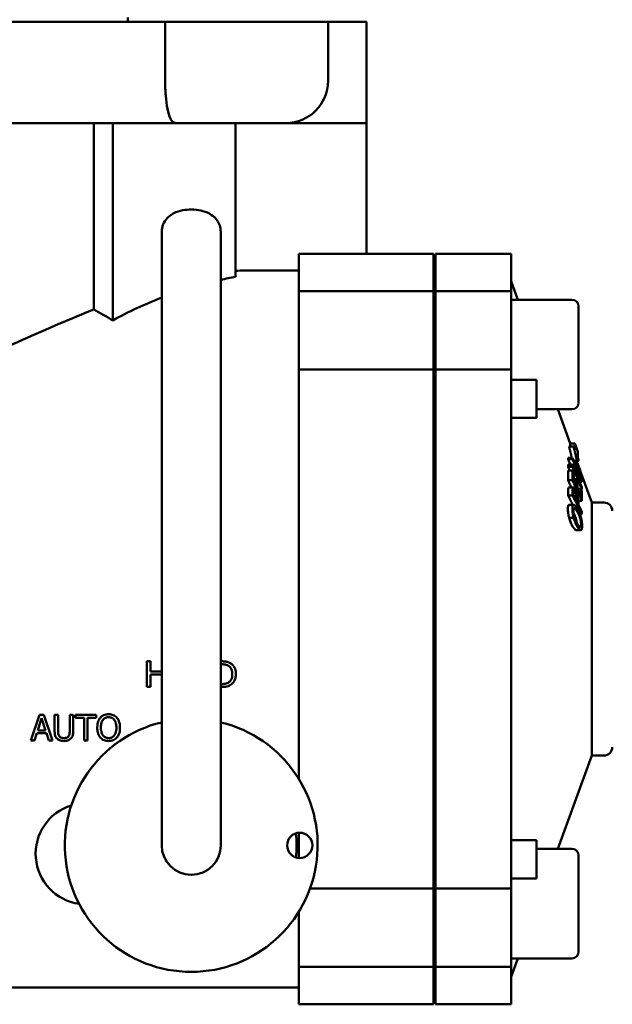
# Model space of a CAD drawing. Header units: millimetres. Extents: x 0 to 1680, y 0 to 1188.
# Tile 17 of 28: x 609 to 679, y 719 to 836. Entities that reach past the tile are written whole.
import ezdxf

# ---------------------------------------------------------------- set-up
doc = ezdxf.new("R2010")
doc.units = ezdxf.units.MM
doc.header["$LTSCALE"] = 4
doc.layers.add('Видимый контур (ГОСТ)', color=7, linetype='Continuous', lineweight=50)
doc.layers.add('Линия резьбы (ГОСТ)', color=7, linetype='Continuous', lineweight=25)

msp = doc.modelspace()

# ---------------------------------------------------------------- linework, layer by layer
at = {"layer": 'Видимый контур (ГОСТ)'}
for p, q in [((626.039, 835.946), (503.829, 835.946)), ((621.589, 835.946), (621.589, 836.446)), ((645.363, 835.946), (626.039, 835.946)), ((626.039, 828.946), (626.039, 835.946)), ((649.934, 835.946), (645.363, 835.946)), ((645.363, 828.946), (645.363, 835.946)), ((649.934, 823.946), (649.934, 835.946)), ((627.33, 823.946), (598.828, 823.946)), ((617.56, 801.837), (617.56, 823.946)), ((619.812, 800.523), (619.812, 823.946)), ((640.363, 823.946), (627.33, 823.946)), ((634.376, 805.699), (634.376, 823.946)), ((642.885, 823.946), (640.363, 823.946)), ((649.934, 823.946), (642.885, 823.946)), ((649.934, 808.446), (649.934, 823.946)), ((625.629, 811.071), (625.629, 800.461)), ((632.629, 811.071), (632.629, 800.461)), ((641.894, 803.997), (641.894, 808.446)), ((641.894, 808.446), (657.894, 808.446)), ((657.894, 803.997), (657.894, 808.446)), ((658.094, 803.997), (658.094, 808.446)), ((658.094, 808.446), (667.094, 808.446)), ((667.094, 803.997), (667.094, 808.446)), ((635.424, 806.446), (641.894, 806.446)), ((667.895, 802.997), (667.094, 805.196)), ((641.894, 794.726), (641.894, 803.997)), ((641.894, 803.997), (657.894, 803.997)), ((657.894, 794.726), (657.894, 803.997)), ((658.094, 794.726), (658.094, 803.997)), ((658.094, 803.997), (667.094, 803.997)), ((667.094, 794.726), (667.094, 803.997)), ((674.294, 802.997), (667.094, 802.997)), ((675.094, 802.197), (675.094, 790.797)), ((625.629, 800.461), (625.629, 797.18)), ((632.629, 797.18), (632.629, 800.461)), ((658.094, 800.497), (657.894, 800.497)), ((625.629, 797.18), (625.629, 746.294)), ((632.629, 797.18), (632.629, 746.294)), ((641.894, 746.171), (641.894, 794.726)), ((641.894, 794.726), (657.894, 794.726)), ((657.894, 733.166), (657.894, 794.726)), ((658.094, 733.166), (658.094, 794.726)), ((658.094, 794.726), (667.094, 794.726)), ((667.094, 733.166), (667.094, 794.726)), ((670.094, 793.512), (667.094, 793.512)), ((670.094, 793.512), (670.094, 792.071)), ((658.094, 792.497), (657.894, 792.497)), ((670.094, 788.997), (670.094, 792.071)), ((674.294, 789.997), (670.094, 789.997)), ((674.101, 785.946), (672.627, 789.997)), ((667.159, 788.997), (670.094, 788.997)), ((674.101, 785.946), (674.101, 785.596)), ((674.633, 785.946), (674.101, 785.946)), ((674.633, 785.197), (674.633, 785.946)), ((674.997, 784.946), (674.633, 785.946)), ((674.482, 785.596), (673.95, 785.596)), ((674.633, 785.197), (674.482, 785.596)), ((674.997, 784.946), (674.997, 784.231)), ((674.371, 784.26), (673.839, 784.26)), ((674.376, 784.075), (673.844, 784.075)), ((674.378, 783.473), (673.846, 783.473)), ((674.896, 783.878), (674.53, 783.878)), ((676.649, 778.946), (674.854, 783.878)), ((674.896, 783.878), (675.13, 783.878)), ((675.13, 783.878), (674.997, 784.231)), ((657.894, 782.582), (658.094, 782.582)), ((674.371, 783.191), (673.839, 783.191)), ((674.372, 782.728), (673.84, 782.728)), ((674.503, 782.44), (674.372, 782.728)), ((674.374, 781.585), (673.842, 781.585)), ((674.814, 780.871), (674.51, 781.539)), ((674.808, 781.711), (674.511, 781.711)), ((674.939, 781.422), (674.808, 781.711)), ((675.486, 781.381), (675.209, 781.381)), ((674.476, 780.736), (673.944, 780.736)), ((675.357, 779.677), (674.945, 780.582)), ((675.349, 780.578), (674.947, 780.578)), ((675.48, 780.289), (675.349, 780.578)), ((675.479, 780.534), (675.368, 780.534)), ((674.375, 779.782), (673.843, 779.782)), ((674.949, 778.929), (674.506, 779.808)), ((674.882, 779.7), (674.561, 779.7)), ((675.483, 779.146), (675.068, 779.146)), ((676.649, 778.946), (676.649, 748.946)), ((676.649, 778.946), (678.094, 778.946)), ((674.499, 778.674), (673.967, 778.674)), ((674.51, 778.675), (673.978, 778.675)), ((675.488, 777.857), (675.075, 778.679)), ((675.483, 777.577), (675.228, 777.577)), ((674.499, 777.141), (673.967, 777.141)), ((675.34, 775.67), (674.808, 775.67)), ((624.286, 760.12), (623.881, 760.12)), ((623.881, 757.072), (623.881, 760.12)), ((624.286, 760.12), (624.286, 758.924)), ((632.719, 760.12), (632.629, 760.12)), ((625.629, 758.924), (624.286, 758.924)), ((632.629, 759.769), (632.738, 759.769)), ((624.286, 758.563), (624.286, 757.072)), ((624.286, 758.563), (625.629, 758.563)), ((623.881, 757.072), (624.286, 757.072)), ((632.738, 757.422), (632.629, 757.422)), ((632.629, 757.072), (632.726, 757.072)), ((610.113, 750.731), (611.141, 753.779)), ((611.38, 753.364), (610.911, 751.929)), ((611.64, 753.779), (611.141, 753.779)), ((611.852, 751.929), (611.38, 753.364)), ((611.64, 753.779), (612.667, 750.731)), ((612.919, 751.878), (612.919, 753.779)), ((613.324, 753.779), (612.919, 753.779)), ((613.324, 753.779), (613.324, 751.878)), ((615.125, 753.779), (614.72, 753.779)), ((614.72, 751.868), (614.72, 753.779)), ((615.125, 753.779), (615.125, 751.878)), ((617.844, 753.779), (615.394, 753.779)), ((615.394, 753.419), (615.394, 753.779)), ((615.394, 753.419), (616.417, 753.419)), ((616.417, 750.731), (616.417, 753.419)), ((616.822, 753.419), (616.822, 750.731)), ((616.822, 753.419), (617.844, 753.419)), ((617.844, 753.779), (617.844, 753.419)), ((611.852, 751.929), (610.911, 751.929)), ((610.113, 750.731), (610.523, 750.731)), ((610.8, 751.584), (610.523, 750.731)), ((610.8, 751.584), (611.963, 751.584)), ((612.24, 750.731), (611.963, 751.584)), ((612.24, 750.731), (612.667, 750.731)), ((616.417, 750.731), (616.822, 750.731)), ((676.649, 748.946), (672.627, 737.896)), ((676.649, 748.946), (678.094, 748.946)), ((625.629, 746.294), (625.629, 738.294)), ((632.629, 738.294), (632.629, 746.294)), ((657.894, 745.311), (658.094, 745.311)), ((641.894, 736.798), (641.894, 739.791)), ((667.159, 738.896), (670.094, 738.896)), ((670.094, 735.821), (670.094, 738.896)), ((674.294, 737.896), (670.094, 737.896)), ((675.094, 737.096), (675.094, 725.696)), ((670.094, 735.821), (670.094, 734.381)), ((658.094, 735.396), (657.894, 735.396)), ((667.094, 734.381), (670.094, 734.381)), ((643.225, 733.166), (657.894, 733.166)), ((657.894, 723.896), (657.894, 733.166)), ((658.094, 723.896), (658.094, 733.166)), ((658.094, 733.166), (667.094, 733.166)), ((667.094, 723.896), (667.094, 733.166)), ((641.894, 723.896), (641.894, 730.418)), ((658.094, 727.396), (657.894, 727.396)), ((641.894, 719.446), (641.894, 723.896)), ((641.894, 723.896), (657.894, 723.896)), ((657.894, 719.446), (657.894, 723.896)), ((658.094, 719.446), (658.094, 723.896)), ((658.094, 723.896), (667.094, 723.896)), ((674.294, 724.896), (667.094, 724.896)), ((667.895, 724.896), (667.094, 722.696)), ((667.094, 719.446), (667.094, 723.896)), ((587.434, 721.446), (641.894, 721.446)), ((641.894, 719.446), (657.894, 719.446)), ((658.094, 719.446), (667.094, 719.446))]:
    msp.add_line(p, q, dxfattribs=at)
msp.add_circle((642.003, 738.294), 1.5, dxfattribs=at)
for centre, radius, start, end in [((640.363, 828.946), 5, 270, 0), ((674.294, 802.197), 0.8, 0, 90), ((674.294, 790.797), 0.8, 270, 0), ((678.094, 777.946), 1, 0, 90), ((629.129, 738.294), 15, 103.4934, 76.5066), ((678.094, 749.946), 1, 270, 0), ((616.669, 737.293), 6, 107.20704, 261.98472), ((629.129, 738.294), 12.5, 353.43566, 6.56434), ((629.129, 738.294), 3.5, 180, 0), ((674.294, 737.096), 0.8, 0, 90), ((674.294, 725.696), 0.8, 270, 0)]:
    msp.add_arc(centre, radius, start, end, dxfattribs=at)
for centre, major_axis, ratio, start_param, end_param in [((642.807, 763.946), (45.156, 0), 0.9411765, 1.758605, 1.7981561), ((642.807, 763.946), (45.156, 0), 0.9411765, 1.9610504, 2.1050875), ((599.443, 763.946), (0, -42.5), 0.9411765, 2.6073015, 2.6715445), ((611.33, 783.725), (62.518, 0), 0.4902433, 0.011424, 0.0174695), ((611.363, 783.726), (62.485, 0), 0.4902433, 6.2657145, 6.2749257), ((611.862, 783.725), (62.518, 0), 0.4902433, 0.011424, 0.0174695), ((611.895, 783.726), (62.485, 0), 0.4902433, 6.2657145, 6.2749257), ((611.466, 782.105), (62.383, 0), 0.5997994, 6.2692865, 6.2998548), ((611.998, 782.105), (62.383, 0), 0.5997994, 6.2692865, 6.2998548), ((613.116, 781.816), (61.396, 0), 0.5997994, 6.2756615, 6.3001227), ((615.72, 781.148), (59.095, 0), 0.5997994, 6.2753685, 6.2990682), ((616.842, 780.859), (58.105, 0), 0.5997994, 6.2752353, 6.2993389), ((621.335, 781.068), (54.155, 0), 0.4902433, 0.0117792, 0.0201726), ((611.449, 780.367), (62.399, 0), 0.690225, 6.2696046, 6.2818761), ((611.981, 780.367), (62.399, 0), 0.690225, 6.2696046, 6.2818761), ((620.351, 779.954), (55.008, 0), 0.5997994, 6.2747875, 6.3020898), ((621.32, 781.07), (54.17, 0), 0.4902433, 6.2630134, 6.2699908), ((621.477, 779.666), (54.013, 0), 0.5997994, 6.2671324, 6.3024377), ((621.414, 778.162), (54.076, 0), 0.690225, 6.2675033, 6.2749949)]:
    msp.add_ellipse(centre, major_axis=major_axis, ratio=ratio, start_param=start_param, end_param=end_param, dxfattribs=at)
for points, knots in [([(627.33, 823.946), (627.328, 823.946), (627.327, 823.946), (627.195, 823.947), (627.072, 823.992), (626.85, 824.171), (626.749, 824.303), (626.514, 824.76), (626.395, 825.147), (626.212, 826.084), (626.146, 826.609), (626.06, 827.747), (626.039, 828.343), (626.039, 828.946)], [-1.6718492, -1.6718492, -1.6718492, -1.6718492, -1.67069251, -1.67069251, -1.53817695, -1.53817695, -1.40940816, -1.40940816, -1.20548743, -1.20548743, -1.01713188, -1.01713188, -0.83534626, -0.83534626, -0.83534626, -0.83534626]), ([(632.629, 811.071), (632.629, 811.319), (632.586, 811.565), (632.434, 812.023), (632.322, 812.228), (632.049, 812.614), (631.884, 812.776), (631.488, 813.096), (631.262, 813.219), (630.684, 813.476), (630.339, 813.564), (629.629, 813.677), (629.265, 813.697), (628.556, 813.668), (628.212, 813.624), (627.489, 813.444), (627.11, 813.314), (626.563, 812.935), (626.427, 812.824), (626.097, 812.48), (625.899, 812.209), (625.682, 811.617), (625.629, 811.345), (625.629, 811.071)], [3.1415927, 3.1415927, 3.1415927, 3.1415927, 3.2768395, 3.2768395, 3.4241177, 3.4241177, 3.6109433, 3.6109433, 3.8871413, 3.8871413, 4.3402427, 4.3402427, 4.8104474, 4.8104474, 5.2577385, 5.2577385, 5.7497561, 5.7497561, 5.9081526, 5.9081526, 6.1336058, 6.1336058, 6.2831853, 6.2831853, 6.2831853, 6.2831853]), ([(617.56, 801.837), (614.864, 800.756), (612.034, 799.532), (606.04, 796.86), (602.869, 795.404), (599.613, 793.946)], [-13.1938653, -13.1938653, -13.1938653, -13.1938653, -12.1299861, -12.1299861, -11.0217708, -11.0217708, -11.0217708, -11.0217708]), ([(674.925, 783.716), (675.051, 783.401), (675.133, 783.173), (675.243, 782.857), (675.303, 782.676), (675.355, 782.502)], [-0.10247966, -0.10247966, -0.10247966, -0.10247966, -0.05875444, -0.05875444, -0.00165651, -0.00165651, -0.00165651, -0.00165651]), ([(673.848, 780.311), (673.848, 780.394), (673.851, 780.477), (673.861, 780.591), (673.868, 780.631), (673.887, 780.692), (673.899, 780.713), (673.913, 780.724)], [0, 0, 0, 0, 0.036189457, 0.036189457, 0.060489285, 0.060489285, 0.082986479, 0.082986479, 0.082986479, 0.082986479]), ([(674.445, 780.724), (674.431, 780.713), (674.419, 780.692), (674.4, 780.631), (674.394, 780.591), (674.383, 780.477), (674.381, 780.394), (674.38, 780.311)], [-0.082987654, -0.082987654, -0.082987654, -0.082987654, -0.060492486, -0.060492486, -0.036195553, -0.036195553, 0, 0, 0, 0]), ([(674.705, 780.447), (674.665, 780.528), (674.623, 780.601), (674.573, 780.668), (674.541, 780.71), (674.482, 780.74), (674.462, 780.738), (674.445, 780.724)], [-0.18739655, -0.18739655, -0.18739655, -0.18739655, -0.06565254, -0.06565254, -0.02643461, -0.02643461, 0, 0, 0, 0]), ([(674.508, 780.04), (674.508, 780.107), (674.51, 780.178), (674.518, 780.251), (674.522, 780.275), (674.534, 780.312), (674.541, 780.324), (674.549, 780.331)], [0, 0, 0, 0, 0.029184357, 0.029184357, 0.039383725, 0.039383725, 0.047342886, 0.047342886, 0.047342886, 0.047342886]), ([(674.549, 780.331), (674.558, 780.339), (674.568, 780.341), (674.58, 780.336), (674.589, 780.333), (674.597, 780.327), (674.605, 780.32), (674.609, 780.316), (674.613, 780.312), (674.617, 780.308), (674.618, 780.306), (674.619, 780.305), (674.62, 780.303), (674.638, 780.283), (674.656, 780.256), (674.674, 780.224), (674.688, 780.2), (674.702, 780.174), (674.716, 780.147)], [-0.049095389, -0.049095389, -0.049095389, -0.049095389, -0.039658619, -0.039658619, -0.039658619, -0.033150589, -0.033150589, -0.033150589, -0.029769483, -0.029769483, -0.029769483, -0.028568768, -0.028568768, -0.028568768, -0.01210115, -0.01210115, -0.01210115, 0, 0, 0, 0]), ([(674.955, 779.774), (674.939, 779.836), (674.921, 779.897), (674.878, 780.03), (674.856, 780.093), (674.794, 780.257), (674.75, 780.358), (674.705, 780.447)], [-0.070747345, -0.070747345, -0.070747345, -0.070747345, -0.056496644, -0.056496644, -0.039411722, -0.039411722, 0, 0, 0, 0]), ([(674.716, 780.147), (674.746, 780.087), (674.777, 780.019), (674.818, 779.911), (674.831, 779.873), (674.858, 779.786), (674.871, 779.744), (674.882, 779.7)], [0, 0, 0, 0, 0.026276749, 0.026276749, 0.037443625, 0.037443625, 0.047782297, 0.047782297, 0.047782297, 0.047782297]), ([(674.882, 779.7), (674.899, 779.637), (674.913, 779.575), (674.93, 779.472), (674.938, 779.415), (674.949, 779.259), (674.95, 779.185), (674.95, 779.12)], [0, 0, 0, 0, 0.019679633, 0.019679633, 0.033691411, 0.033691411, 0.046600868, 0.046600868, 0.046600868, 0.046600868]), ([(675.076, 778.916), (675.076, 778.994), (675.074, 779.079), (675.059, 779.247), (675.05, 779.325), (675.015, 779.53), (674.988, 779.65), (674.955, 779.774)], [-0.10121398, -0.10121398, -0.10121398, -0.10121398, -0.06718675, -0.06718675, -0.03832997, -0.03832997, 0, 0, 0, 0]), ([(673.825, 778.164), (673.825, 778.285), (673.832, 778.392), (673.862, 778.547), (673.88, 778.59), (673.916, 778.65), (673.94, 778.669), (673.967, 778.674)], [0, 0, 0, 0, 0.04648558, 0.04648558, 0.08562396, 0.08562396, 0.13453432, 0.13453432, 0.13453432, 0.13453432]), ([(673.967, 777.141), (673.944, 777.229), (673.923, 777.319), (673.886, 777.5), (673.871, 777.589), (673.848, 777.762), (673.839, 777.845), (673.828, 778.009), (673.825, 778.089), (673.825, 778.164)], [0, 0, 0, 0, 0.0278435, 0.0278435, 0.05541797, 0.05541797, 0.08295787, 0.08295787, 0.11215311, 0.11215311, 0.11215311, 0.11215311]), ([(674.499, 778.674), (674.472, 778.669), (674.448, 778.65), (674.412, 778.59), (674.394, 778.548), (674.364, 778.392), (674.357, 778.285), (674.357, 778.164)], [-0.13452573, -0.13452573, -0.13452573, -0.13452573, -0.08563476, -0.08563476, -0.04651725, -0.04651725, 0, 0, 0, 0]), ([(674.357, 778.164), (674.357, 778.089), (674.36, 778.009), (674.371, 777.845), (674.38, 777.762), (674.403, 777.589), (674.418, 777.5), (674.455, 777.319), (674.476, 777.229), (674.499, 777.141)], [-0.11215297, -0.11215297, -0.11215297, -0.11215297, -0.08295893, -0.08295893, -0.05542014, -0.05542014, -0.02784459, -0.02784459, 0, 0, 0, 0]), ([(674.485, 777.947), (674.485, 778.01), (674.488, 778.066), (674.494, 778.115), (674.497, 778.137), (674.501, 778.158), (674.506, 778.176), (674.508, 778.183), (674.51, 778.19), (674.512, 778.197), (674.516, 778.207), (674.519, 778.216), (674.524, 778.225), (674.542, 778.263), (674.567, 778.278), (674.596, 778.276)], [-0.079023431, -0.079023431, -0.079023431, -0.079023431, -0.054902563, -0.054902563, -0.054902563, -0.043718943, -0.043718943, -0.043718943, -0.039241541, -0.039241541, -0.039241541, -0.032175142, -0.032175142, -0.032175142, 0, 0, 0, 0]), ([(674.596, 777.221), (674.575, 777.293), (674.556, 777.368), (674.522, 777.525), (674.511, 777.593), (674.49, 777.759), (674.485, 777.858), (674.485, 777.947)], [0, 0, 0, 0, 0.023227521, 0.023227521, 0.048114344, 0.048114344, 0.094083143, 0.094083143, 0.094083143, 0.094083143]), ([(674.842, 776.606), (674.838, 776.649), (674.832, 776.693), (674.808, 776.841), (674.785, 776.944), (674.714, 777.198), (674.67, 777.319), (674.594, 777.51), (674.546, 777.615), (674.497, 777.709)], [-0.126736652, -0.126736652, -0.126736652, -0.126736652, -0.118282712, -0.118282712, -0.099064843, -0.099064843, -0.070420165, -0.070420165, -0.029136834, -0.029136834, -0.029136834, -0.029136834]), ([(674.92, 778.225), (674.792, 778.444), (674.71, 778.54), (674.6, 778.647), (674.546, 778.68), (674.499, 778.674)], [-0.10408616, -0.10408616, -0.10408616, -0.10408616, -0.05394118, -0.05394118, 0, 0, 0, 0]), ([(674.596, 778.276), (674.621, 778.275), (674.648, 778.259), (674.702, 778.214), (674.736, 778.18), (674.828, 778.058), (674.879, 777.98), (674.928, 777.895)], [0, 0, 0, 0, 0.027230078, 0.027230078, 0.051426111, 0.051426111, 0.077615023, 0.077615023, 0.077615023, 0.077615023]), ([(675.353, 777.206), (675.324, 777.307), (675.293, 777.402), (675.223, 777.595), (675.184, 777.691), (675.071, 777.948), (674.995, 778.095), (674.92, 778.225)], [-0.13204849, -0.13204849, -0.13204849, -0.13204849, -0.10065779, -0.10065779, -0.06613707, -0.06613707, 0, 0, 0, 0]), ([(674.928, 777.895), (675.007, 777.758), (675.093, 777.593), (675.201, 777.32), (675.246, 777.2), (675.316, 776.947), (675.339, 776.844), (675.366, 776.681), (675.373, 776.623), (675.383, 776.508), (675.386, 776.453), (675.386, 776.401)], [0, 0, 0, 0, 0.06986609, 0.06986609, 0.09976439, 0.09976439, 0.12006701, 0.12006701, 0.13196119, 0.13196119, 0.14453435, 0.14453435, 0.14453435, 0.14453435]), ([(674.387, 776.121), (674.258, 776.343), (674.178, 776.532), (674.07, 776.806), (674.015, 776.967), (673.967, 777.141)], [0, 0, 0, 0, 0.11338933, 0.11338933, 0.24770787, 0.24770787, 0.24770787, 0.24770787]), ([(674.499, 777.141), (674.528, 777.035), (674.56, 776.934), (674.616, 776.773), (674.655, 776.665), (674.776, 776.383), (674.848, 776.243), (674.92, 776.121)], [-0.18378257, -0.18378257, -0.18378257, -0.18378257, -0.1111193, -0.1111193, -0.06247199, -0.06247199, 0, 0, 0, 0]), ([(674.928, 776.451), (674.874, 776.543), (674.819, 776.647), (674.734, 776.834), (674.701, 776.912), (674.645, 777.065), (674.619, 777.141), (674.596, 777.221)], [0, 0, 0, 0, 0.04739879, 0.04739879, 0.0765708, 0.0765708, 0.10215902, 0.10215902, 0.10215902, 0.10215902]), ([(675.386, 776.401), (675.386, 776.352), (675.384, 776.307), (675.375, 776.228), (675.368, 776.195), (675.344, 776.118), (675.322, 776.089), (675.269, 776.068), (675.232, 776.068), (675.095, 776.185), (675.008, 776.312), (674.928, 776.451)], [0, 0, 0, 0, 0.01869905, 0.01869905, 0.03640389, 0.03640389, 0.0682733, 0.0682733, 0.09768549, 0.09768549, 0.13514496, 0.13514496, 0.13514496, 0.13514496]), ([(675.513, 776.18), (675.513, 776.291), (675.506, 776.411), (675.474, 776.682), (675.453, 776.796), (675.414, 776.98), (675.386, 777.094), (675.353, 777.206)], [-0.076511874, -0.076511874, -0.076511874, -0.076511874, -0.056698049, -0.056698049, -0.035447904, -0.035447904, 0, 0, 0, 0]), ([(674.808, 775.67), (674.783, 775.67), (674.756, 775.68), (674.691, 775.718), (674.652, 775.753), (674.54, 775.876), (674.463, 775.991), (674.387, 776.121)], [0.00472861, 0.00472861, 0.00472861, 0.00472861, 0.03156093, 0.03156093, 0.06617167, 0.06617167, 0.13327708, 0.13327708, 0.13327708, 0.13327708]), ([(674.92, 776.121), (674.995, 775.991), (675.072, 775.876), (675.184, 775.753), (675.223, 775.718), (675.293, 775.677), (675.324, 775.667), (675.353, 775.671)], [-0.13326109, -0.13326109, -0.13326109, -0.13326109, -0.06622346, -0.06622346, -0.03158511, -0.03158511, 0, 0, 0, 0]), ([(675.353, 775.671), (675.379, 775.676), (675.403, 775.689), (675.444, 775.739), (675.461, 775.774), (675.488, 775.862), (675.497, 775.913), (675.51, 776.035), (675.513, 776.105), (675.513, 776.18)], [-0.11154756, -0.11154756, -0.11154756, -0.11154756, -0.08340516, -0.08340516, -0.05569494, -0.05569494, -0.02872315, -0.02872315, 0, 0, 0, 0]), ([(633.81, 759.877), (633.733, 759.928), (633.649, 759.969), (633.561, 760.002), (633.53, 760.014), (633.498, 760.025), (633.467, 760.034), (633.444, 760.041), (633.419, 760.048), (633.393, 760.055), (633.368, 760.062), (633.342, 760.068), (633.312, 760.074), (633.283, 760.08), (633.252, 760.085), (633.217, 760.09), (633.182, 760.095), (633.144, 760.1), (633.102, 760.103), (633.063, 760.107), (633.02, 760.111), (632.973, 760.113), (632.89, 760.118), (632.803, 760.12), (632.719, 760.12)], [-0.18261458, -0.18261458, -0.18261458, -0.18261458, -0.12153514, -0.12153514, -0.12153514, -0.09958169, -0.09958169, -0.09958169, -0.083731, -0.083731, -0.083731, -0.06887505, -0.06887505, -0.06887505, -0.05425792, -0.05425792, -0.05425792, -0.03941467, -0.03941467, -0.03941467, -0.02531415, -0.02531415, -0.02531415, 0, 0, 0, 0]), ([(632.738, 759.769), (632.794, 759.769), (632.844, 759.767), (632.889, 759.765), (632.966, 759.761), (633.028, 759.755), (633.078, 759.748), (633.104, 759.744), (633.127, 759.74), (633.147, 759.736), (633.166, 759.732), (633.182, 759.729), (633.197, 759.726), (633.319, 759.697), (633.435, 759.65), (633.544, 759.586)], [-0.061061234, -0.061061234, -0.061061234, -0.061061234, -0.055764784, -0.055764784, -0.055764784, -0.04681623, -0.04681623, -0.04681623, -0.042201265, -0.042201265, -0.042201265, -0.037867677, -0.037867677, -0.037867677, 0, 0, 0, 0]), ([(633.544, 759.586), (633.625, 759.536), (633.696, 759.476), (633.82, 759.33), (633.869, 759.248), (633.98, 758.983), (634.005, 758.788), (634.005, 758.598)], [0, 0, 0, 0, 0.02855417, 0.02855417, 0.05759657, 0.05759657, 0.11520365, 0.11520365, 0.11520365, 0.11520365]), ([(634.428, 758.593), (634.428, 758.804), (634.401, 759.017), (634.262, 759.397), (634.176, 759.521), (634.031, 759.705), (633.928, 759.799), (633.81, 759.877)], [-0.10112821, -0.10112821, -0.10112821, -0.10112821, -0.07046367, -0.07046367, -0.04254562, -0.04254562, 0, 0, 0, 0]), ([(634.005, 758.598), (634.005, 758.445), (633.991, 758.285), (633.926, 758.064), (633.886, 757.954), (633.745, 757.757), (633.669, 757.684), (633.581, 757.625)], [0, 0, 0, 0, 0.046360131, 0.046360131, 0.069627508, 0.069627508, 0.087739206, 0.087739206, 0.087739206, 0.087739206]), ([(633.805, 757.316), (633.889, 757.371), (633.964, 757.436), (634.103, 757.585), (634.163, 757.669), (634.268, 757.851), (634.331, 757.979), (634.412, 758.295), (634.428, 758.443), (634.428, 758.593)], [-0.2000686, -0.2000686, -0.2000686, -0.2000686, -0.15032961, -0.15032961, -0.09864285, -0.09864285, -0.04530541, -0.04530541, 0, 0, 0, 0]), ([(632.726, 757.072), (632.882, 757.072), (633.051, 757.078), (633.326, 757.116), (633.42, 757.138), (633.615, 757.209), (633.713, 757.258), (633.805, 757.316)], [-0.10060734, -0.10060734, -0.10060734, -0.10060734, -0.06244814, -0.06244814, -0.03287357, -0.03287357, 0, 0, 0, 0]), ([(633.581, 757.625), (633.526, 757.586), (633.467, 757.554), (633.406, 757.527), (633.38, 757.516), (633.355, 757.507), (633.333, 757.499), (633.306, 757.49), (633.281, 757.483), (633.261, 757.477), (633.25, 757.474), (633.24, 757.472), (633.231, 757.47), (633.225, 757.468), (633.22, 757.467), (633.215, 757.466), (633.155, 757.453), (633.101, 757.445), (633.043, 757.438), (633.027, 757.437), (633.012, 757.435), (632.996, 757.434), (632.91, 757.425), (632.823, 757.422), (632.738, 757.422)], [-0.064740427, -0.064740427, -0.064740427, -0.064740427, -0.057261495, -0.057261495, -0.057261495, -0.054147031, -0.054147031, -0.054147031, -0.050447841, -0.050447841, -0.050447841, -0.048437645, -0.048437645, -0.048437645, -0.047090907, -0.047090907, -0.047090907, -0.029908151, -0.029908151, -0.029908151, -0.025336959, -0.025336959, -0.025336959, 0, 0, 0, 0]), ([(618.346, 753.431), (618.229, 753.292), (618.145, 753.132), (618.04, 752.83), (617.98, 752.607), (617.98, 752.255)], [-0.25005445, -0.25005445, -0.25005445, -0.25005445, -0.10955623, -0.10955623, 0, 0, 0, 0]), ([(619.326, 753.844), (619.173, 753.844), (619.021, 753.824), (618.772, 753.744), (618.675, 753.698), (618.496, 753.581), (618.416, 753.511), (618.346, 753.431)], [-0.11097927, -0.11097927, -0.11097927, -0.11097927, -0.06489656, -0.06489656, -0.03245369, -0.03245369, 0, 0, 0, 0]), ([(618.403, 752.255), (618.403, 752.403), (618.415, 752.554), (618.465, 752.789), (618.492, 752.88), (618.561, 753.04), (618.602, 753.112), (618.652, 753.177)], [0, 0, 0, 0, 0.046045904, 0.046045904, 0.074674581, 0.074674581, 0.09987141, 0.09987141, 0.09987141, 0.09987141]), ([(618.652, 753.177), (618.696, 753.234), (618.747, 753.286), (618.804, 753.331), (618.843, 753.361), (618.881, 753.385), (618.916, 753.403), (618.925, 753.408), (618.934, 753.412), (618.944, 753.416), (618.956, 753.422), (618.969, 753.428), (618.981, 753.432), (619.052, 753.461), (619.127, 753.478), (619.203, 753.486), (619.245, 753.491), (619.287, 753.493), (619.329, 753.493)], [-0.06682916, -0.06682916, -0.06682916, -0.06682916, -0.052184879, -0.052184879, -0.052184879, -0.042275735, -0.042275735, -0.042275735, -0.039555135, -0.039555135, -0.039555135, -0.035693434, -0.035693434, -0.035693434, -0.012641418, -0.012641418, -0.012641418, 0, 0, 0, 0]), ([(620.31, 753.431), (620.25, 753.499), (620.183, 753.559), (620.015, 753.677), (619.928, 753.718), (619.783, 753.778), (619.698, 753.803), (619.517, 753.836), (619.422, 753.844), (619.326, 753.844)], [-0.09183933, -0.09183933, -0.09183933, -0.09183933, -0.075657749, -0.075657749, -0.055346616, -0.055346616, -0.028544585, -0.028544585, 0, 0, 0, 0]), ([(619.329, 753.493), (619.409, 753.493), (619.488, 753.485), (619.565, 753.465), (619.601, 753.456), (619.636, 753.445), (619.67, 753.432), (619.684, 753.426), (619.698, 753.42), (619.712, 753.414), (619.732, 753.404), (619.753, 753.394), (619.772, 753.382), (619.864, 753.329), (619.94, 753.259), (620.003, 753.177)], [-0.078500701, -0.078500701, -0.078500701, -0.078500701, -0.054471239, -0.054471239, -0.054471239, -0.043362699, -0.043362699, -0.043362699, -0.038811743, -0.038811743, -0.038811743, -0.031908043, -0.031908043, -0.031908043, 0, 0, 0, 0]), ([(620.003, 753.177), (620.05, 753.116), (620.088, 753.049), (620.155, 752.901), (620.182, 752.816), (620.239, 752.578), (620.253, 752.414), (620.253, 752.255)], [0, 0, 0, 0, 0.023471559, 0.023471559, 0.050082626, 0.050082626, 0.099733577, 0.099733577, 0.099733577, 0.099733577]), ([(620.675, 752.255), (620.675, 752.436), (620.659, 752.619), (620.582, 752.945), (620.534, 753.062), (620.443, 753.249), (620.383, 753.345), (620.31, 753.431)], [-0.098818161, -0.098818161, -0.098818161, -0.098818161, -0.064149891, -0.064149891, -0.034668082, -0.034668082, 0, 0, 0, 0]), ([(612.919, 751.878), (612.919, 751.741), (612.928, 751.597), (612.978, 751.327), (613.013, 751.239), (613.086, 751.093), (613.142, 751.016), (613.211, 750.949)], [-0.072279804, -0.072279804, -0.072279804, -0.072279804, -0.051033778, -0.051033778, -0.029609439, -0.029609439, 0, 0, 0, 0]), ([(613.455, 751.262), (613.403, 751.342), (613.369, 751.429), (613.342, 751.571), (613.324, 751.678), (613.324, 751.878)], [-0.17780525, -0.17780525, -0.17780525, -0.17780525, -0.06248949, -0.06248949, 0, 0, 0, 0]), ([(614.833, 750.949), (614.89, 751.003), (614.937, 751.063), (615.028, 751.219), (615.052, 751.3), (615.111, 751.517), (615.125, 751.703), (615.125, 751.878)], [-0.081678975, -0.081678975, -0.081678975, -0.081678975, -0.070065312, -0.070065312, -0.054451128, -0.054451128, 0, 0, 0, 0]), ([(617.98, 752.255), (617.98, 752.066), (617.998, 751.874), (618.073, 751.574), (618.113, 751.46), (618.213, 751.256), (618.272, 751.165), (618.343, 751.082)], [-0.12948609, -0.12948609, -0.12948609, -0.12948609, -0.07066834, -0.07066834, -0.0337012, -0.0337012, 0, 0, 0, 0]), ([(619.329, 751.018), (619.269, 751.018), (619.209, 751.023), (619.094, 751.044), (619.04, 751.059), (618.891, 751.12), (618.806, 751.178), (618.669, 751.312), (618.586, 751.41), (618.43, 751.784), (618.403, 752.027), (618.403, 752.255)], [0, 0, 0, 0, 0.01802178, 0.01802178, 0.03506339, 0.03506339, 0.06676313, 0.06676313, 0.09386151, 0.09386151, 0.12914865, 0.12914865, 0.12914865, 0.12914865]), ([(620.253, 752.255), (620.253, 752.037), (620.228, 751.805), (620.115, 751.51), (620.056, 751.391), (619.883, 751.203), (619.8, 751.141), (619.648, 751.069), (619.588, 751.05), (619.462, 751.024), (619.395, 751.018), (619.329, 751.018)], [0, 0, 0, 0, 0.06807253, 0.06807253, 0.09840618, 0.09840618, 0.1194598, 0.1194598, 0.1317939, 0.1317939, 0.14485778, 0.14485778, 0.14485778, 0.14485778]), ([(620.31, 751.082), (620.416, 751.204), (620.494, 751.345), (620.621, 751.682), (620.675, 751.928), (620.675, 752.255)], [-0.18327075, -0.18327075, -0.18327075, -0.18327075, -0.10195877, -0.10195877, 0, 0, 0, 0]), ([(613.211, 750.949), (613.252, 750.907), (613.298, 750.87), (613.398, 750.804), (613.452, 750.777), (613.584, 750.723), (613.663, 750.702), (613.835, 750.673), (613.928, 750.667), (614.021, 750.667)], [-0.088496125, -0.088496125, -0.088496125, -0.088496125, -0.070523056, -0.070523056, -0.052282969, -0.052282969, -0.027773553, -0.027773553, 0, 0, 0, 0]), ([(614.021, 751.013), (613.956, 751.013), (613.891, 751.018), (613.828, 751.03), (613.791, 751.037), (613.759, 751.046), (613.732, 751.055), (613.711, 751.062), (613.693, 751.069), (613.678, 751.076), (613.674, 751.078), (613.671, 751.079), (613.668, 751.08), (613.607, 751.109), (613.554, 751.147), (613.509, 751.195), (613.489, 751.216), (613.471, 751.239), (613.455, 751.262)], [-0.051696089, -0.051696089, -0.051696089, -0.051696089, -0.04118395, -0.04118395, -0.04118395, -0.035039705, -0.035039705, -0.035039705, -0.030227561, -0.030227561, -0.030227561, -0.029182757, -0.029182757, -0.029182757, -0.008897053, -0.008897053, -0.008897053, 0, 0, 0, 0]), ([(614.589, 751.262), (614.566, 751.228), (614.54, 751.197), (614.478, 751.142), (614.443, 751.118), (614.351, 751.069), (614.289, 751.048), (614.16, 751.019), (614.09, 751.013), (614.021, 751.013)], [-0.065446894, -0.065446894, -0.065446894, -0.065446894, -0.052721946, -0.052721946, -0.039822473, -0.039822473, -0.020867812, -0.020867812, 0, 0, 0, 0]), ([(614.021, 750.667), (614.154, 750.667), (614.295, 750.679), (614.473, 750.727), (614.555, 750.754), (614.715, 750.845), (614.777, 750.893), (614.833, 750.949)], [-0.13758478, -0.13758478, -0.13758478, -0.13758478, -0.05603317, -0.05603317, -0.0242866, -0.0242866, 0, 0, 0, 0]), ([(614.72, 751.868), (614.72, 751.775), (614.716, 751.677), (614.693, 751.51), (614.68, 751.458), (614.645, 751.36), (614.62, 751.31), (614.589, 751.262)], [-0.049894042, -0.049894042, -0.049894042, -0.049894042, -0.032273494, -0.032273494, -0.017633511, -0.017633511, 0, 0, 0, 0]), ([(618.343, 751.082), (618.404, 751.014), (618.471, 750.952), (618.619, 750.845), (618.699, 750.801), (618.866, 750.733), (618.952, 750.708), (619.134, 750.675), (619.23, 750.667), (619.326, 750.667)], [-0.11091827, -0.11091827, -0.11091827, -0.11091827, -0.08316945, -0.08316945, -0.05584139, -0.05584139, -0.02882309, -0.02882309, 0, 0, 0, 0]), ([(619.326, 750.667), (619.494, 750.667), (619.659, 750.691), (619.912, 750.78), (619.999, 750.824), (620.167, 750.938), (620.242, 751.006), (620.31, 751.082)], [-0.11206112, -0.11206112, -0.11206112, -0.11206112, -0.06179363, -0.06179363, -0.03132279, -0.03132279, 0, 0, 0, 0])]:
    msp.add_open_spline(points, degree=3, knots=knots, dxfattribs=at)
for points in [[(635.423, 806.446), (635.08, 806.446), (634.731, 806.437), (634.376, 806.419)], [(667.159, 788.997), (667.137, 788.997), (667.116, 788.998), (667.094, 789)], [(674.86, 783.878), (674.882, 783.825), (674.903, 783.77), (674.925, 783.716)], [(673.913, 780.724), (673.923, 780.732), (673.933, 780.736), (673.944, 780.736)], [(673.967, 778.674), (673.971, 778.674), (673.974, 778.675), (673.978, 778.675)], [(667.094, 738.893), (667.116, 738.895), (667.137, 738.896), (667.159, 738.896)]]:
    msp.add_open_spline(points, degree=3, dxfattribs=at)
for points, weights in [([(674.279, 784.26), (674.129, 784.914), (673.95, 785.596)], [1.00482635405, 1.0032982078, 1]), ([(674.482, 785.596), (674.713, 784.715), (674.896, 783.878)], [1.45787249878, 1.48043329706, 1.49889641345]), ([(674.095, 783.473), (673.972, 783.769), (673.844, 784.075)], [1.00120687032, 1.00072255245, 1]), ([(675.479, 781.604), (674.965, 782.837), (674.371, 784.26)], [1.04910707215, 1.05828818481, 1.06203166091]), ([(674.376, 784.075), (674.84, 782.964), (675.254, 781.972)], [1.06190818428, 1.05896172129, 1.05269701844]), ([(675.254, 781.972), (674.847, 782.68), (674.378, 783.473)], [1.06876510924, 1.07570488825, 1.07839571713]), ([(674.032, 782.728), (673.936, 782.957), (673.839, 783.191)], [1.00116862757, 1.00065408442, 1]), ([(674.371, 783.191), (674.965, 781.767), (675.479, 780.534)], [1.06203166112, 1.05828818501, 1.04910707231]), ([(675.485, 780.72), (675.037, 781.793), (674.529, 783.01)], [1.04891478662, 1.05693425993, 1.0608337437]), ([(674.529, 783.01), (675.045, 782.145), (675.486, 781.381)], [1.07611217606, 1.07227914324, 1.06315964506]), ([(674.228, 780.736), (674.04, 781.15), (673.842, 781.585)], [1.00207690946, 1.00132427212, 1]), ([(674.374, 781.585), (674.969, 780.277), (675.483, 779.146)], [1.06195236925, 1.05818909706, 1.04898360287]), ([(674.506, 779.808), (674.508, 779.924), (674.508, 780.04)], [1.42733034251, 1.42743649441, 1.42746199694]), ([(674.399, 778.675), (674.131, 779.209), (673.843, 779.782)], [1.00264805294, 1.00193291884, 1]), ([(674.375, 779.782), (674.969, 778.6), (675.483, 777.577)], [1.06194623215, 1.05818142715, 1.04897404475]), ([(674.95, 779.12), (674.95, 779.024), (674.949, 778.929)], [1.48079517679, 1.4807572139, 1.4806558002]), ([(675.075, 778.679), (675.076, 778.797), (675.076, 778.916)], [1.49696908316, 1.49710060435, 1.49712999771])]:
    msp.add_rational_spline(points, weights, degree=2, dxfattribs=at)
at = {"layer": 'Линия резьбы (ГОСТ)'}
for p, q in [((658.094, 799.753), (657.894, 799.753)), ((657.894, 793.241), (658.094, 793.241)), ((658.094, 734.652), (657.894, 734.652)), ((657.894, 728.14), (658.094, 728.14))]:
    msp.add_line(p, q, dxfattribs=at)

doc.saveas('drawing.dxf')
